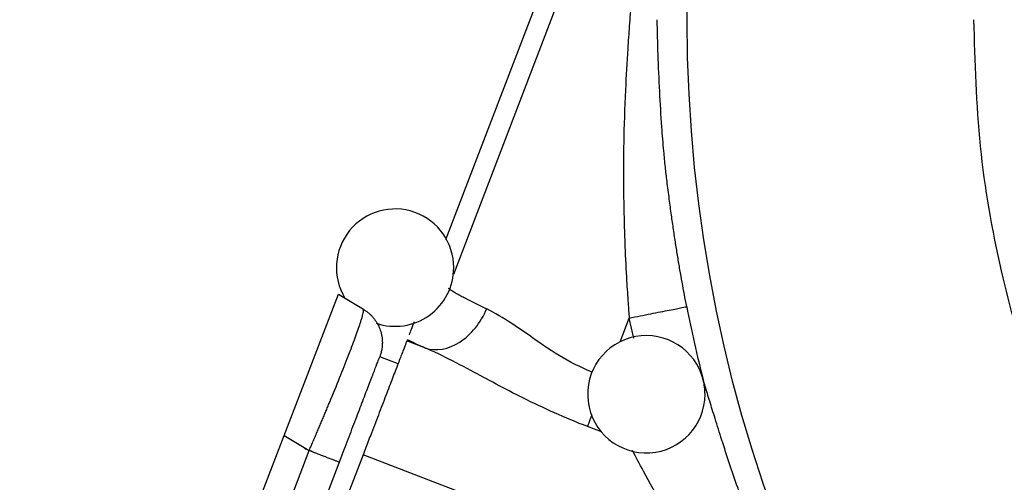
# Model space of a CAD drawing. Header units: inches. Extents: x 0.3 to 34.1, y 0.2 to 21.7.
# Tile 6 of 28: x 2.6 to 5.1, y 9.9 to 11.1. Entities that reach past the tile are written whole.
import ezdxf

# ---------------------------------------------------------------- set-up
doc = ezdxf.new("R2010")
doc.units = ezdxf.units.IN
doc.header["$MEASUREMENT"] = 0

msp = doc.modelspace()

# ---------------------------------------------------------------- linework, layer by layer
at = {"color": 7, "linetype": 'Continuous', "lineweight": 25}
for p, q in [((3.957, 11.3296), (3.6648, 10.5685)), ((3.2519, 10.0684), (3.3905, 10.4292)), ((3.3905, 10.4292), (3.4545, 10.3907)), ((3.6133, 10.2917), (3.5656, 10.31)), ((3.5431, 10.2515), (3.4965, 10.2694)), ((2.5757, 8.3068), (3.2519, 10.0684)), ((3.2519, 10.0684), (3.316, 10.0299)), ((2.6491, 8.2925), (3.316, 10.0299)), ((2.727, 8.2649), (3.3924, 9.9983)), ((3.4538, 10.0187), (2.7704, 8.2385)), ((4.3488, 9.6751), (3.4538, 10.0187))]:
    msp.add_line(p, q, dxfattribs=at)
at = {"color": 8, "linetype": 'Continuous', "lineweight": 25}
for p, q in [((4.0038, 11.3117), (3.6846, 10.48)), ((4.1111, 10.3076), (4.1343, 10.3682)), ((4.1459, 10.3169), (4.1343, 10.3682)), ((4.0631, 10.0773), (4.0278, 10.0908))]:
    msp.add_line(p, q, dxfattribs=at)
at = {"color": 7, "linetype": 'Continuous', "lineweight": 25}
msp.add_circle((7.9778, 11.1309), 3.6954, dxfattribs=at)
for centre, radius, start, end in [((3.5356, 10.4971), 0.15, 0, 211.3528), ((3.5356, 10.4971), 0.15, 251.2262, 0), ((7.9778, 11.1309), 3.7686, 191.2238, 194.1427), ((4.1781, 10.1735), 0.15, 14.176, 0), ((4.1781, 10.1735), 0.15, 0, 14.176)]:
    msp.add_arc(centre, radius, start, end, dxfattribs=at)
for points, knots in [([(4.2556, 11.8861), (4.2526, 11.8729), (4.2467, 11.8471), (4.2386, 11.8089), (4.2309, 11.7717), (4.2221, 11.7289), (4.2104, 11.6697), (4.1909, 11.5653), (4.171, 11.4458), (4.1556, 11.3349), (4.1461, 11.2537), (4.1403, 11.1951), (4.1367, 11.1459), (4.1337, 11.1057), (4.1294, 11.041), (4.1238, 10.9411), (4.1203, 10.842), (4.1194, 10.7602), (4.1194, 10.7068), (4.1203, 10.6532), (4.1215, 10.6015), (4.1238, 10.5377), (4.1269, 10.4733), (4.1309, 10.4124), (4.1333, 10.3808), (4.1343, 10.3682)], [0, 0, 0, 0, 0.027018, 0.052857, 0.078058, 0.102728, 0.139816, 0.198405, 0.313998, 0.380659, 0.419979, 0.475522, 0.496496, 0.516623, 0.554313, 0.623388, 0.712262, 0.747582, 0.782477, 0.815663, 0.851345, 0.882393, 0.938937, 0.975724, 1, 1, 1, 1]), ([(4.2814, 10.3974), (4.2793, 10.4077), (4.2753, 10.4284), (4.2695, 10.4598), (4.2638, 10.4919), (4.2583, 10.5249), (4.2528, 10.5591), (4.2475, 10.5948), (4.2421, 10.6327), (4.2365, 10.674), (4.2312, 10.7149), (4.2265, 10.7556), (4.222, 10.8019), (4.2168, 10.8664), (4.2118, 10.9491), (4.208, 11.0405), (4.2065, 11.1014), (4.2057, 11.1309)], [0, 0, 0, 0, 0.042171, 0.084765, 0.128192, 0.172861, 0.21918, 0.267557, 0.318218, 0.373373, 0.435641, 0.484901, 0.539593, 0.624221, 0.748432, 0.877802, 1, 1, 1, 1]), ([(6.6948, 8.4627), (6.6581, 8.4801), (6.5688, 8.5226), (6.4413, 8.5971), (6.3186, 8.676), (6.2235, 8.7439), (6.1538, 8.7973), (6.1046, 8.8371), (6.0677, 8.8682), (6.0355, 8.8961), (6.0042, 8.924), (5.9739, 8.9518), (5.9444, 8.9796), (5.9159, 9.0073), (5.8495, 9.0733), (5.7579, 9.1721), (5.6502, 9.3036), (5.5595, 9.4268), (5.4816, 9.5444), (5.4164, 9.6533), (5.3656, 9.746), (5.3282, 9.8193), (5.2997, 9.878), (5.2769, 9.9261), (5.2558, 9.9733), (5.2354, 10.0208), (5.216, 10.0687), (5.1974, 10.117), (5.1796, 10.1656), (5.1375, 10.2879), (5.0785, 10.5001), (5.025, 10.8071), (5.0187, 11.0229), (5.0156, 11.1309)], [0, 0, 0, 0, 0.036672, 0.089295, 0.133187, 0.168347, 0.194777, 0.212476, 0.225512, 0.238333, 0.250942, 0.263337, 0.275519, 0.287488, 0.299244, 0.360083, 0.408969, 0.452731, 0.498153, 0.536324, 0.56725, 0.593599, 0.610597, 0.62615, 0.641706, 0.657266, 0.672829, 0.688395, 0.703964, 0.719537, 0.805194, 0.902583, 1, 1, 1, 1]), ([(3.6712, 10.445), (3.6723, 10.4442), (3.6746, 10.4426), (3.6786, 10.44), (3.6829, 10.4372), (3.6876, 10.4344), (3.6926, 10.4315), (3.6979, 10.4285), (3.7035, 10.4254), (3.7093, 10.4222), (3.7154, 10.419), (3.7217, 10.4158), (3.7281, 10.4124), (3.7348, 10.4091), (3.7416, 10.4057), (3.7485, 10.4023), (3.7555, 10.3989), (3.7626, 10.3955), (3.7674, 10.3932), (3.7698, 10.3921)], [0, 0, 0, 0, 0.067229, 0.133407, 0.198534, 0.26261, 0.325636, 0.387611, 0.448535, 0.508408, 0.567231, 0.625004, 0.681726, 0.737397, 0.792018, 0.845589, 0.89811, 0.94958, 1, 1, 1, 1]), ([(3.316, 10.0299), (3.3178, 10.0341), (3.3215, 10.0425), (3.3269, 10.0551), (3.3322, 10.0675), (3.3375, 10.0798), (3.3426, 10.0919), (3.3477, 10.1038), (3.3527, 10.1156), (3.3575, 10.1272), (3.3623, 10.1386), (3.3669, 10.1498), (3.379, 10.1788), (3.3974, 10.2239), (3.4191, 10.279), (3.4364, 10.3251), (3.4459, 10.3526), (3.4506, 10.3677), (3.4528, 10.3754), (3.4543, 10.3816), (3.4552, 10.3864), (3.4553, 10.3896), (3.4548, 10.3904), (3.4545, 10.3907)], [0, 0, 0, 0, 0.022766, 0.045346, 0.06774, 0.08995, 0.111975, 0.133816, 0.155473, 0.176948, 0.19824, 0.219351, 0.240281, 0.364969, 0.488086, 0.612142, 0.738669, 0.780562, 0.823113, 0.866328, 0.910211, 0.954767, 1, 1, 1, 1]), ([(3.4545, 10.3907), (3.4565, 10.3895), (3.4604, 10.387), (3.466, 10.3828), (3.4713, 10.3782), (3.4762, 10.3733), (3.4808, 10.368), (3.485, 10.3625), (3.4888, 10.3566), (3.4922, 10.3505), (3.4951, 10.3442), (3.4988, 10.3347), (3.5021, 10.3216), (3.5033, 10.3069), (3.5027, 10.2953), (3.5013, 10.2861), (3.4994, 10.2777), (3.4974, 10.2719), (3.4964, 10.2692)], [0, 0, 0, 0, 0.049943, 0.099887, 0.14983, 0.199774, 0.249717, 0.299661, 0.349604, 0.399548, 0.449491, 0.499435, 0.618294, 0.737152, 0.815374, 0.867961, 0.937553, 1, 1, 1, 1]), ([(4.1343, 10.3682), (4.1532, 10.3719), (4.172, 10.3757), (4.2069, 10.3826), (4.223, 10.3858), (4.2501, 10.3912), (4.2611, 10.3933), (4.2764, 10.3964), (4.2807, 10.3972), (4.2814, 10.3974)], [0, 0, 0, 0, 0.25, 0.25, 0.5, 0.5, 0.75, 0.75, 1, 1, 1, 1]), ([(3.5842, 10.3585), (3.5816, 10.3517), (3.5769, 10.3394), (3.5731, 10.3296), (3.5714, 10.3251)], [0, 0, 0, 0, 0.5468, 1, 1, 1, 1]), ([(3.5656, 10.31), (3.5655, 10.3098), (3.5654, 10.3093), (3.5649, 10.3081), (3.5643, 10.3065), (3.5635, 10.3044), (3.5621, 10.3008), (3.5596, 10.2944), (3.5556, 10.284), (3.5507, 10.2713), (3.543, 10.2512), (3.5313, 10.2207), (3.5173, 10.1842), (3.505, 10.1522), (3.4953, 10.127), (3.4853, 10.1008), (3.4761, 10.0768), (3.4679, 10.0555), (3.4609, 10.0371), (3.4561, 10.0248), (3.4538, 10.0187)], [0, 0, 0, 0, 0.024981, 0.049941, 0.074919, 0.099948, 0.125066, 0.187645, 0.250094, 0.312485, 0.375121, 0.500007, 0.624892, 0.687471, 0.749919, 0.812311, 0.874947, 0.91673, 0.958358, 1, 1, 1, 1]), ([(4.0278, 10.0908), (3.9707, 10.1127), (3.9147, 10.1382), (3.8152, 10.1878), (3.7708, 10.2119), (3.7036, 10.2477), (3.6788, 10.2608), (3.6408, 10.2794), (3.6268, 10.286), (3.6133, 10.2917)], [0, 0, 0, 0, 0.373183, 0.373183, 0.709573, 0.709573, 0.919817, 0.919817, 1.05122, 1.05122, 1.05122, 1.05122]), ([(3.3924, 9.9983), (3.3993, 10.0164), (3.4062, 10.0342), (3.4163, 10.0605), (3.4196, 10.0692), (3.4262, 10.0865), (3.4295, 10.0951), (3.4391, 10.12), (3.4452, 10.1358), (3.4538, 10.1583), (3.4566, 10.1656), (3.4619, 10.1795), (3.4645, 10.1861), (3.4717, 10.205), (3.4761, 10.2163), (3.4837, 10.2361), (3.4868, 10.2443), (3.4919, 10.2575), (3.4938, 10.2624), (3.4961, 10.2686), (3.4966, 10.2698), (3.4964, 10.2693)], [0, 0, 0, 0, 0.125, 0.125, 0.1875, 0.1875, 0.25, 0.25, 0.375, 0.375, 0.4375, 0.4375, 0.5, 0.5, 0.625, 0.625, 0.75, 0.75, 0.875, 0.875, 1, 1, 1, 1]), ([(4.4879, 9.731), (4.4855, 9.7369), (4.4808, 9.7486), (4.4739, 9.7663), (4.467, 9.784), (4.4603, 9.8015), (4.4536, 9.8191), (4.447, 9.8366), (4.4406, 9.854), (4.4285, 9.887), (4.4115, 9.9349), (4.3904, 9.997), (4.371, 10.0565), (4.3567, 10.102), (4.3467, 10.1342), (4.3402, 10.1556), (4.3341, 10.1753), (4.3285, 10.1937), (4.3252, 10.2046), (4.3235, 10.2101)], [0, 0, 0, 0, 0.03277, 0.065425, 0.097985, 0.13047, 0.1629, 0.195296, 0.227678, 0.260066, 0.379466, 0.497339, 0.620586, 0.740327, 0.79368, 0.846126, 0.897859, 0.949081, 1, 1, 1, 1]), ([(3.316, 10.0299), (3.3181, 10.0291), (3.3224, 10.0274), (3.3287, 10.025), (3.3348, 10.0227), (3.3407, 10.0204), (3.3465, 10.0182), (3.352, 10.0161), (3.3573, 10.014), (3.3623, 10.0121), (3.367, 10.0103), (3.3735, 10.0078), (3.381, 10.0049), (3.387, 10.0026), (3.3902, 10.0014), (3.3918, 10.0005), (3.3927, 9.9996), (3.3925, 9.9987), (3.3924, 9.9983)], [0, 0, 0, 0, 0.049945, 0.099892, 0.149839, 0.199783, 0.249724, 0.299666, 0.349611, 0.399559, 0.449505, 0.499448, 0.624178, 0.748907, 0.822114, 0.87385, 0.940729, 1, 1, 1, 1])]:
    msp.add_open_spline(points, degree=3, knots=knots, dxfattribs=at)
for points in [[(3.6133, 10.2917), (3.6401, 10.2829), (3.7047, 10.2942), (3.7552, 10.3566), (3.7698, 10.3921)], [(3.5668, 10.3131), (3.581, 10.3064), (3.5965, 10.2993), (3.6133, 10.2917)], [(3.3243, 10.0267), (3.3243, 10.0267), (3.3225, 10.0274), (3.315, 10.0303), (3.3078, 10.033), (3.3041, 10.0345)]]:
    msp.add_open_spline(points, degree=3, dxfattribs=at)
at = {"color": 8, "linetype": 'Continuous', "lineweight": 25}
for points, knots in [([(4.0403, 10.2294), (4.022, 10.2375), (3.9735, 10.2592), (3.9047, 10.305), (3.8328, 10.3566), (3.7908, 10.3803), (3.7698, 10.3921)], [0, 0, 0, 0, 0.16814, 0.445298, 0.723363, 1, 1, 1, 1]), ([(4.0278, 10.0908), (4.0303, 10.0973), (4.0336, 10.1058), (4.0386, 10.1189), (4.0398, 10.1219)], [0, 0, 0, 0, 0.764827, 1, 1, 1, 1]), ([(4.3488, 9.6751), (4.3332, 9.6995), (4.303, 9.7468), (4.2607, 9.817), (4.2159, 9.8943), (4.1743, 9.9701), (4.1518, 10.0124), (4.1428, 10.0294)], [0, 0, 0, 0, 0.195216, 0.379402, 0.55787, 0.823269, 1, 1, 1, 1])]:
    msp.add_open_spline(points, degree=3, knots=knots, dxfattribs=at)

doc.saveas('drawing.dxf')
